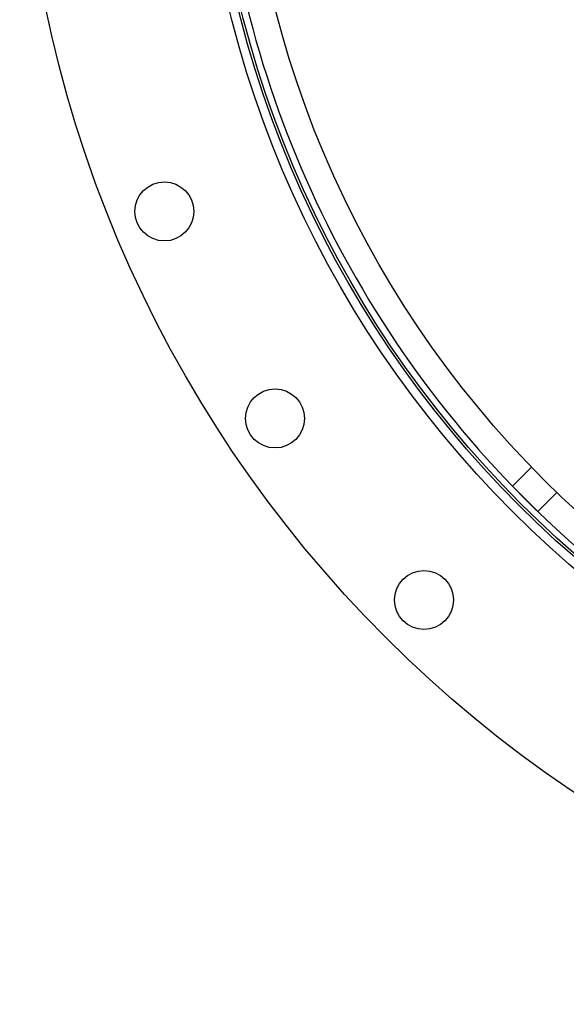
# Model space of a CAD drawing. Header units: millimetres. Extents: x 1309 to 2709, y 1314 to 2714.
# Tile 1 of 18: x 1309 to 1615, y 1314 to 1865. Entities that reach past the tile are written whole.
import ezdxf

# ---------------------------------------------------------------- set-up
doc = ezdxf.new("R2010")
doc.units = ezdxf.units.MM

msp = doc.modelspace()

# ---------------------------------------------------------------- linework, layer by layer
at = {"color": 7, "linetype": 'Continuous', "lineweight": 25}
for p, q in [((1595.51, 1614.21), (1584.84, 1603.54)), ((1598.99, 1589.4), (1584.84, 1603.54)), ((1609.65, 1600.06), (1598.99, 1589.4))]:
    msp.add_line(p, q, dxfattribs=at)
at = {"color": 7, "linetype": 'Continuous', "lineweight": 25, "flags": 128}
msp.add_lwpolyline([(1598.42, 1589.96), (1591.86, 1596.42), (1585.4, 1602.98)], dxfattribs=at)
at = {"color": 7, "linetype": 'Continuous', "lineweight": 25}
for centre, radius in [((2009.11, 2013.66), 700), ((2009.11, 2013.66), 600), ((2009.11, 2013.66), 595), ((2009.11, 2013.66), 593.6), ((2009.11, 2013.66), 575), ((1390.11, 1757.26), 16.5), ((1452.02, 1641.43), 16.5), ((1535.35, 1539.9), 16.5)]:
    msp.add_circle(centre, radius, dxfattribs=at)
for start, end in [(180.97104, 224.02896), (225.97104, 269.02896)]:
    msp.add_arc((2009.11, 2013.66), 590.07, start, end, dxfattribs=at)

doc.saveas('drawing.dxf')
